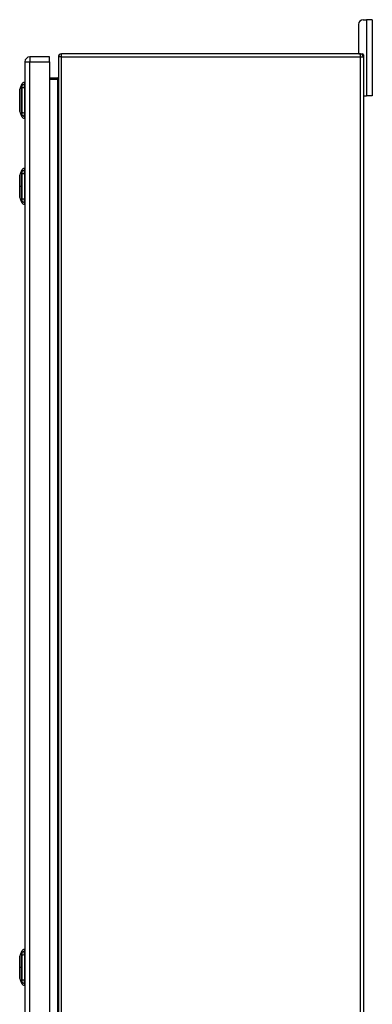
# Model space of a CAD drawing. Header units: inches. Extents: x 12 to 235, y 17 to 143.
# Tile 18 of 25: x 150 to 162, y 79 to 112. Entities that reach past the tile are written whole.
import ezdxf

# ---------------------------------------------------------------- set-up
doc = ezdxf.new("R2010")
doc.units = ezdxf.units.IN
doc.header["$MEASUREMENT"] = 0
doc.layers.add('Visible Edges(ANSI)', color=7, linetype='Continuous', lineweight=25)
doc.layers.add('Visible Tangent Edges(ANSI)', color=7, linetype='Continuous', lineweight=25)

msp = doc.modelspace()

# ---------------------------------------------------------------- linework, layer by layer
at = {"layer": 'Visible Edges(ANSI)'}
for p, q in [((161.385, 111.628), (161.385, 110.69)), ((161.541, 111.784), (161.648, 111.784)), ((161.835, 111.784), (161.648, 111.784)), ((161.835, 111.784), (161.835, 109.284)), ((161.444, 110.659), (151.642, 110.659)), ((161.444, 110.659), (161.512, 110.659)), ((161.543, 110.628), (161.543, 110.56)), ((150.446, 110.4), (150.446, 50.919)), ((151.246, 110.561), (150.607, 110.561)), ((151.246, 110.4), (151.246, 110.561)), ((151.246, 110.4), (151.246, 50.919)), ((151.543, 110.56), (151.543, 50.758)), ((161.543, 110.56), (161.543, 50.758)), ((150.275, 109.494), (150.343, 109.668)), ((150.43, 109.727), (150.43, 109.659)), ((150.43, 109.549), (150.43, 109.659)), ((151.512, 109.861), (151.246, 109.861)), ((150.43, 109.549), (150.43, 108.725)), ((161.574, 109.284), (161.543, 109.284)), ((161.574, 109.284), (161.648, 109.284)), ((161.835, 109.284), (161.648, 109.284)), ((150.343, 108.606), (150.275, 108.78)), ((150.43, 108.614), (150.43, 108.725)), ((150.43, 108.614), (150.43, 108.546)), ((150.275, 106.668), (150.343, 106.842)), ((150.43, 106.901), (150.43, 106.833)), ((150.43, 106.723), (150.43, 106.833)), ((150.43, 106.723), (150.43, 105.899)), ((150.343, 105.78), (150.275, 105.954)), ((150.43, 105.788), (150.43, 105.899)), ((150.43, 105.788), (150.43, 105.72)), ((150.275, 81.017), (150.343, 81.191)), ((150.43, 81.25), (150.43, 81.182)), ((150.43, 81.072), (150.43, 81.182)), ((150.43, 81.072), (150.43, 80.248)), ((150.343, 80.129), (150.275, 80.303)), ((150.43, 80.137), (150.43, 80.248)), ((150.43, 80.137), (150.43, 80.069))]:
    msp.add_line(p, q, dxfattribs=at)
at = {"layer": 'Visible Edges(ANSI)', "flags": 128}
for points in [[(151.543, 109.892), (151.543, 109.89), (151.542, 109.889), (151.542, 109.887), (151.542, 109.885), (151.541, 109.884), (151.541, 109.882), (151.54, 109.88), (151.539, 109.879), (151.539, 109.877), (151.538, 109.875), (151.536, 109.874), (151.535, 109.872), (151.534, 109.871), (151.533, 109.869), (151.531, 109.868), (151.529, 109.867), (151.527, 109.866), (151.525, 109.864), (151.523, 109.864), (151.521, 109.863), (151.519, 109.862), (151.517, 109.862), (151.514, 109.861), (151.512, 109.861)], [(150.275, 109.492), (150.275, 109.492), (150.275, 109.49), (150.275, 109.488), (150.275, 109.485), (150.275, 109.481), (150.275, 109.477), (150.275, 109.471), (150.275, 109.465), (150.275, 109.458), (150.275, 109.45), (150.275, 109.442), (150.275, 109.432), (150.275, 109.422), (150.275, 109.411), (150.275, 109.4), (150.275, 109.388), (150.275, 109.375), (150.275, 109.362), (150.275, 109.348), (150.275, 109.334), (150.275, 109.32), (150.275, 109.304), (150.275, 109.289), (150.275, 109.273), (150.275, 109.256), (150.275, 109.24), (150.275, 109.223), (150.275, 109.206), (150.275, 109.189), (150.275, 109.171), (150.275, 109.154), (150.275, 109.137), (150.275, 109.119), (150.275, 109.102), (150.275, 109.084), (150.275, 109.067), (150.275, 109.05), (150.275, 109.033), (150.275, 109.017), (150.275, 109), (150.275, 108.984), (150.275, 108.969), (150.275, 108.954), (150.275, 108.939), (150.275, 108.925), (150.275, 108.911), (150.275, 108.898), (150.275, 108.885), (150.275, 108.873), (150.275, 108.862), (150.275, 108.851), (150.275, 108.841), (150.275, 108.832), (150.275, 108.824), (150.275, 108.816), (150.275, 108.809), (150.275, 108.802), (150.275, 108.797), (150.275, 108.792), (150.275, 108.789), (150.275, 108.786), (150.275, 108.783), (150.275, 108.782), (150.275, 108.782)], [(150.275, 106.666), (150.275, 106.666), (150.275, 106.664), (150.275, 106.662), (150.275, 106.659), (150.275, 106.655), (150.275, 106.651), (150.275, 106.645), (150.275, 106.639), (150.275, 106.632), (150.275, 106.624), (150.275, 106.615), (150.275, 106.606), (150.275, 106.596), (150.275, 106.585), (150.275, 106.574), (150.275, 106.562), (150.275, 106.55), (150.275, 106.536), (150.275, 106.523), (150.275, 106.508), (150.275, 106.494), (150.275, 106.479), (150.275, 106.463), (150.275, 106.447), (150.275, 106.431), (150.275, 106.414), (150.275, 106.397), (150.275, 106.38), (150.275, 106.363), (150.275, 106.346), (150.275, 106.329), (150.275, 106.311), (150.275, 106.294), (150.275, 106.276), (150.275, 106.259), (150.275, 106.242), (150.275, 106.225), (150.275, 106.208), (150.275, 106.191), (150.275, 106.175), (150.275, 106.159), (150.275, 106.144), (150.275, 106.128), (150.275, 106.113), (150.275, 106.099), (150.275, 106.085), (150.275, 106.072), (150.275, 106.06), (150.275, 106.048), (150.275, 106.036), (150.275, 106.026), (150.275, 106.016), (150.275, 106.006), (150.275, 105.998), (150.275, 105.99), (150.275, 105.983), (150.275, 105.976), (150.275, 105.971), (150.275, 105.966), (150.275, 105.963), (150.275, 105.96), (150.275, 105.957), (150.275, 105.956), (150.275, 105.956)], [(150.275, 81.015), (150.275, 81.015), (150.275, 81.013), (150.275, 81.011), (150.275, 81.008), (150.275, 81.004), (150.275, 81), (150.275, 80.994), (150.275, 80.988), (150.275, 80.981), (150.275, 80.973), (150.275, 80.964), (150.275, 80.955), (150.275, 80.945), (150.275, 80.934), (150.275, 80.923), (150.275, 80.911), (150.275, 80.899), (150.275, 80.885), (150.275, 80.872), (150.275, 80.857), (150.275, 80.843), (150.275, 80.828), (150.275, 80.812), (150.275, 80.796), (150.275, 80.78), (150.275, 80.763), (150.275, 80.746), (150.275, 80.729), (150.275, 80.712), (150.275, 80.695), (150.275, 80.678), (150.275, 80.66), (150.275, 80.643), (150.275, 80.625), (150.275, 80.608), (150.275, 80.591), (150.275, 80.574), (150.275, 80.557), (150.275, 80.54), (150.275, 80.524), (150.275, 80.508), (150.275, 80.493), (150.275, 80.477), (150.275, 80.462), (150.275, 80.448), (150.275, 80.434), (150.275, 80.421), (150.275, 80.409), (150.275, 80.397), (150.275, 80.385), (150.275, 80.375), (150.275, 80.365), (150.275, 80.355), (150.275, 80.347), (150.275, 80.339), (150.275, 80.332), (150.275, 80.325), (150.275, 80.32), (150.275, 80.315), (150.275, 80.312), (150.275, 80.309), (150.275, 80.306), (150.275, 80.305), (150.275, 80.305)]]:
    msp.add_lwpolyline(points, dxfattribs=at)
at = {"layer": 'Visible Edges(ANSI)'}
for centre, radius, start, end in [((161.541, 111.628), 0.156, 90, 180), ((151.642, 110.56), 0.099, 90, 180), ((161.416, 110.69), 0.031, 180, 270), ((161.444, 110.56), 0.099, 0, 90), ((161.512, 110.628), 0.031, 0, 90), ((150.607, 110.4), 0.161, 90, 180), ((150.352, 109.664), 0.00984, 150.2709, 158.7495), ((150.446, 109.61), 0.118, 97.9413, 150.2709), ((150.422, 109.668), 0.0394, 53.1301, 78.463), ((150.28, 109.492), 0.00492, 158.7495, 179.7912), ((161.574, 109.315), 0.031, 180, 270), ((150.28, 108.782), 0.00492, 180.2088, 201.2505), ((150.352, 108.61), 0.00984, 201.2505, 209.7291), ((150.446, 108.663), 0.118, 209.7291, 262.0587), ((150.422, 108.605), 0.0394, 281.537, 306.8699), ((150.352, 106.838), 0.00984, 150.2709, 158.7495), ((150.446, 106.784), 0.118, 97.9413, 150.2709), ((150.422, 106.842), 0.0394, 53.1301, 78.463), ((150.28, 106.666), 0.00492, 158.7495, 179.7912), ((150.28, 105.956), 0.00492, 180.2088, 201.2505), ((150.352, 105.784), 0.00984, 201.2505, 209.7291), ((150.446, 105.837), 0.118, 209.7291, 262.0587), ((150.422, 105.779), 0.0394, 281.537, 306.8699), ((150.352, 81.187), 0.00984, 150.2709, 158.7495), ((150.446, 81.133), 0.118, 97.9413, 150.2709), ((150.422, 81.191), 0.0394, 53.1301, 78.463), ((150.28, 81.015), 0.00492, 158.7495, 179.7912), ((150.28, 80.305), 0.00492, 180.2088, 201.2505), ((150.352, 80.133), 0.00984, 201.2505, 209.7291), ((150.446, 80.186), 0.118, 209.7291, 262.0587), ((150.422, 80.128), 0.0394, 281.537, 306.8699)]:
    msp.add_arc(centre, radius, start, end, dxfattribs=at)
at = {"layer": 'Visible Tangent Edges(ANSI)'}
for p, q in [((161.648, 111.784), (161.648, 109.284)), ((151.642, 110.56), (151.642, 110.659)), ((161.444, 110.56), (161.444, 110.659)), ((150.446, 110.4), (150.607, 110.4)), ((150.607, 110.561), (150.607, 110.4)), ((150.607, 50.919), (150.607, 110.4)), ((150.607, 110.4), (151.246, 110.4)), ((151.642, 110.56), (151.543, 110.56)), ((151.642, 50.758), (151.642, 110.56)), ((151.642, 110.56), (161.444, 110.56)), ((161.444, 110.56), (161.543, 110.56)), ((161.444, 50.758), (161.444, 110.56)), ((150.343, 109.668), (150.275, 109.494)), ((151.246, 109.83), (151.512, 109.83)), ((151.512, 109.861), (151.512, 109.83)), ((151.512, 109.83), (151.512, 51.489)), ((150.343, 109.603), (150.343, 109.602)), ((150.343, 109.529), (150.343, 109.529)), ((150.343, 108.745), (150.343, 108.744)), ((150.343, 108.671), (150.343, 108.671)), ((150.343, 106.777), (150.343, 106.776)), ((150.343, 106.703), (150.343, 106.703)), ((150.343, 106.311), (150.275, 106.311)), ((150.275, 106.311), (150.275, 106.311)), ((150.343, 105.919), (150.343, 105.918)), ((150.343, 105.845), (150.343, 105.845)), ((150.343, 81.126), (150.343, 81.125)), ((150.343, 81.052), (150.343, 81.052)), ((150.343, 80.66), (150.275, 80.66)), ((150.275, 80.66), (150.275, 80.66)), ((150.343, 80.268), (150.343, 80.267)), ((150.343, 80.194), (150.343, 80.194))]:
    msp.add_line(p, q, dxfattribs=at)
at = {"layer": 'Visible Tangent Edges(ANSI)', "flags": 128}
for points in [[(150.343, 109.668), (150.343, 109.668), (150.343, 109.667), (150.343, 109.667), (150.343, 109.666), (150.343, 109.665), (150.343, 109.664), (150.343, 109.662), (150.343, 109.66), (150.343, 109.658), (150.343, 109.656), (150.343, 109.654), (150.343, 109.651), (150.343, 109.648), (150.343, 109.645), (150.343, 109.642), (150.343, 109.639), (150.343, 109.635), (150.343, 109.631), (150.343, 109.627), (150.343, 109.622), (150.343, 109.618), (150.343, 109.613), (150.343, 109.608), (150.343, 109.603)], [(150.344, 109.604), (150.344, 109.61), (150.344, 109.615), (150.344, 109.619), (150.344, 109.624), (150.344, 109.628), (150.344, 109.633), (150.344, 109.636), (150.344, 109.64), (150.344, 109.644), (150.344, 109.647), (150.344, 109.65), (150.344, 109.653), (150.344, 109.655), (150.344, 109.658), (150.344, 109.66), (150.344, 109.662), (150.344, 109.663), (150.344, 109.665), (150.344, 109.666), (150.344, 109.667), (150.344, 109.668), (150.344, 109.669), (150.344, 109.669), (150.344, 109.669)], [(151.512, 109.83), (151.514, 109.83), (151.517, 109.831), (151.519, 109.832), (151.521, 109.833), (151.523, 109.835), (151.525, 109.837), (151.527, 109.839), (151.529, 109.841), (151.531, 109.844), (151.533, 109.846), (151.534, 109.849), (151.535, 109.852), (151.536, 109.855), (151.538, 109.858), (151.539, 109.862), (151.539, 109.865), (151.54, 109.868), (151.541, 109.872), (151.541, 109.875), (151.542, 109.878), (151.542, 109.882), (151.542, 109.885), (151.543, 109.889), (151.543, 109.892)], [(150.275, 109.411), (150.275, 109.418), (150.275, 109.424), (150.275, 109.43), (150.275, 109.436), (150.275, 109.441), (150.275, 109.447), (150.275, 109.452), (150.275, 109.456), (150.275, 109.461), (150.275, 109.465), (150.275, 109.469), (150.275, 109.473), (150.275, 109.476), (150.275, 109.479), (150.275, 109.482), (150.275, 109.484), (150.275, 109.486), (150.275, 109.488), (150.275, 109.49), (150.275, 109.491), (150.275, 109.492), (150.275, 109.493), (150.275, 109.494), (150.275, 109.494)], [(150.275, 109.364), (150.275, 109.367), (150.275, 109.369), (150.275, 109.371), (150.275, 109.373), (150.275, 109.375), (150.275, 109.377), (150.275, 109.379), (150.275, 109.381), (150.275, 109.383), (150.275, 109.385), (150.275, 109.387), (150.275, 109.389), (150.275, 109.391), (150.275, 109.393), (150.275, 109.395), (150.275, 109.397), (150.275, 109.399), (150.275, 109.401), (150.275, 109.402), (150.275, 109.404), (150.275, 109.406), (150.275, 109.408), (150.275, 109.41), (150.275, 109.411)], [(150.275, 108.909), (150.275, 108.925), (150.275, 108.942), (150.275, 108.96), (150.275, 108.978), (150.275, 108.997), (150.275, 109.016), (150.275, 109.035), (150.275, 109.055), (150.275, 109.075), (150.275, 109.096), (150.275, 109.116), (150.275, 109.137), (150.275, 109.157), (150.275, 109.178), (150.275, 109.198), (150.275, 109.219), (150.275, 109.238), (150.275, 109.258), (150.275, 109.277), (150.275, 109.296), (150.275, 109.314), (150.275, 109.331), (150.275, 109.348), (150.275, 109.364)], [(150.343, 109.602), (150.343, 109.601), (150.343, 109.599), (150.343, 109.597), (150.343, 109.595), (150.343, 109.593), (150.343, 109.591), (150.343, 109.588), (150.343, 109.586), (150.343, 109.583), (150.343, 109.58), (150.343, 109.577), (150.343, 109.574), (150.343, 109.571), (150.343, 109.568), (150.343, 109.564), (150.343, 109.561), (150.343, 109.557), (150.343, 109.553), (150.343, 109.55), (150.343, 109.546), (150.343, 109.542), (150.343, 109.538), (150.343, 109.533), (150.343, 109.529)], [(150.343, 109.529), (150.343, 109.497), (150.343, 109.465), (150.343, 109.433), (150.343, 109.401), (150.343, 109.369), (150.343, 109.336), (150.343, 109.303), (150.343, 109.27), (150.343, 109.237), (150.343, 109.204), (150.343, 109.171), (150.343, 109.138), (150.343, 109.104), (150.343, 109.071), (150.343, 109.038), (150.343, 109.005), (150.343, 108.972), (150.343, 108.939), (150.343, 108.906), (150.343, 108.873), (150.343, 108.841), (150.343, 108.808), (150.343, 108.776), (150.343, 108.745)], [(150.344, 109.53), (150.344, 109.534), (150.344, 109.538), (150.344, 109.543), (150.344, 109.547), (150.344, 109.551), (150.344, 109.555), (150.344, 109.558), (150.344, 109.562), (150.344, 109.566), (150.344, 109.569), (150.344, 109.573), (150.344, 109.576), (150.344, 109.579), (150.344, 109.582), (150.344, 109.585), (150.344, 109.588), (150.344, 109.59), (150.344, 109.593), (150.344, 109.595), (150.344, 109.597), (150.344, 109.599), (150.344, 109.601), (150.344, 109.603), (150.344, 109.604)], [(150.344, 108.744), (150.344, 108.775), (150.344, 108.807), (150.344, 108.84), (150.344, 108.872), (150.344, 108.905), (150.344, 108.938), (150.344, 108.971), (150.344, 109.004), (150.344, 109.038), (150.344, 109.071), (150.344, 109.104), (150.344, 109.138), (150.344, 109.171), (150.344, 109.204), (150.344, 109.237), (150.344, 109.271), (150.344, 109.304), (150.344, 109.336), (150.344, 109.369), (150.344, 109.402), (150.344, 109.434), (150.344, 109.466), (150.344, 109.498), (150.344, 109.53)], [(150.275, 108.862), (150.275, 108.864), (150.275, 108.866), (150.275, 108.868), (150.275, 108.869), (150.275, 108.871), (150.275, 108.873), (150.275, 108.875), (150.275, 108.877), (150.275, 108.879), (150.275, 108.881), (150.275, 108.883), (150.275, 108.885), (150.275, 108.887), (150.275, 108.889), (150.275, 108.891), (150.275, 108.893), (150.275, 108.895), (150.275, 108.897), (150.275, 108.899), (150.275, 108.901), (150.275, 108.903), (150.275, 108.905), (150.275, 108.907), (150.275, 108.909)], [(150.275, 108.78), (150.275, 108.78), (150.275, 108.781), (150.275, 108.781), (150.275, 108.782), (150.275, 108.784), (150.275, 108.785), (150.275, 108.787), (150.275, 108.789), (150.275, 108.792), (150.275, 108.795), (150.275, 108.798), (150.275, 108.801), (150.275, 108.805), (150.275, 108.809), (150.275, 108.813), (150.275, 108.818), (150.275, 108.822), (150.275, 108.827), (150.275, 108.832), (150.275, 108.838), (150.275, 108.844), (150.275, 108.85), (150.275, 108.856), (150.275, 108.862)], [(150.343, 108.744), (150.343, 108.74), (150.343, 108.736), (150.343, 108.732), (150.343, 108.728), (150.343, 108.724), (150.343, 108.72), (150.343, 108.717), (150.343, 108.713), (150.343, 108.709), (150.343, 108.706), (150.343, 108.703), (150.343, 108.699), (150.343, 108.696), (150.343, 108.693), (150.343, 108.691), (150.343, 108.688), (150.343, 108.685), (150.343, 108.683), (150.343, 108.681), (150.343, 108.678), (150.343, 108.676), (150.343, 108.675), (150.343, 108.673), (150.343, 108.671)], [(150.343, 108.671), (150.343, 108.666), (150.343, 108.661), (150.343, 108.656), (150.343, 108.651), (150.343, 108.647), (150.343, 108.643), (150.343, 108.639), (150.343, 108.635), (150.343, 108.632), (150.343, 108.628), (150.343, 108.625), (150.343, 108.622), (150.343, 108.62), (150.343, 108.617), (150.343, 108.615), (150.343, 108.613), (150.343, 108.612), (150.343, 108.61), (150.343, 108.609), (150.343, 108.608), (150.343, 108.607), (150.343, 108.606), (150.343, 108.606), (150.343, 108.606)], [(150.344, 108.669), (150.344, 108.671), (150.344, 108.673), (150.344, 108.674), (150.344, 108.676), (150.344, 108.679), (150.344, 108.681), (150.344, 108.683), (150.344, 108.686), (150.344, 108.689), (150.344, 108.692), (150.344, 108.695), (150.344, 108.698), (150.344, 108.701), (150.344, 108.704), (150.344, 108.708), (150.344, 108.712), (150.344, 108.715), (150.344, 108.719), (150.344, 108.723), (150.344, 108.727), (150.344, 108.731), (150.344, 108.735), (150.344, 108.739), (150.344, 108.744)], [(150.344, 108.605), (150.344, 108.605), (150.344, 108.605), (150.344, 108.606), (150.344, 108.607), (150.344, 108.608), (150.344, 108.609), (150.344, 108.61), (150.344, 108.612), (150.344, 108.614), (150.344, 108.616), (150.344, 108.618), (150.344, 108.621), (150.344, 108.624), (150.344, 108.627), (150.344, 108.63), (150.344, 108.634), (150.344, 108.637), (150.344, 108.641), (150.344, 108.645), (150.344, 108.65), (150.344, 108.654), (150.344, 108.659), (150.344, 108.664), (150.344, 108.669)], [(150.343, 106.842), (150.343, 106.842), (150.343, 106.841), (150.343, 106.841), (150.343, 106.84), (150.343, 106.839), (150.343, 106.838), (150.343, 106.836), (150.343, 106.834), (150.343, 106.832), (150.343, 106.83), (150.343, 106.828), (150.343, 106.825), (150.343, 106.822), (150.343, 106.819), (150.343, 106.816), (150.343, 106.813), (150.343, 106.809), (150.343, 106.805), (150.343, 106.801), (150.343, 106.796), (150.343, 106.792), (150.343, 106.787), (150.343, 106.782), (150.343, 106.777)], [(150.343, 106.776), (150.343, 106.775), (150.343, 106.773), (150.343, 106.771), (150.343, 106.769), (150.343, 106.767), (150.343, 106.765), (150.343, 106.762), (150.343, 106.76), (150.343, 106.757), (150.343, 106.754), (150.343, 106.751), (150.343, 106.748), (150.343, 106.745), (150.343, 106.742), (150.343, 106.738), (150.343, 106.735), (150.343, 106.731), (150.343, 106.727), (150.343, 106.724), (150.343, 106.72), (150.343, 106.716), (150.343, 106.712), (150.343, 106.707), (150.343, 106.703)], [(150.344, 106.778), (150.344, 106.784), (150.344, 106.789), (150.344, 106.793), (150.344, 106.798), (150.344, 106.802), (150.344, 106.807), (150.344, 106.81), (150.344, 106.814), (150.344, 106.818), (150.344, 106.821), (150.344, 106.824), (150.344, 106.827), (150.344, 106.829), (150.344, 106.832), (150.344, 106.834), (150.344, 106.836), (150.344, 106.837), (150.344, 106.839), (150.344, 106.84), (150.344, 106.841), (150.344, 106.842), (150.344, 106.843), (150.344, 106.843), (150.344, 106.843)], [(150.344, 106.704), (150.344, 106.708), (150.344, 106.712), (150.344, 106.717), (150.344, 106.721), (150.344, 106.725), (150.344, 106.729), (150.344, 106.732), (150.344, 106.736), (150.344, 106.74), (150.344, 106.743), (150.344, 106.747), (150.344, 106.75), (150.344, 106.753), (150.344, 106.756), (150.344, 106.759), (150.344, 106.762), (150.344, 106.764), (150.344, 106.767), (150.344, 106.769), (150.344, 106.771), (150.344, 106.773), (150.344, 106.775), (150.344, 106.777), (150.344, 106.778)], [(150.275, 106.585), (150.275, 106.592), (150.275, 106.598), (150.275, 106.604), (150.275, 106.61), (150.275, 106.615), (150.275, 106.621), (150.275, 106.625), (150.275, 106.63), (150.275, 106.635), (150.275, 106.639), (150.275, 106.643), (150.275, 106.646), (150.275, 106.65), (150.275, 106.653), (150.275, 106.656), (150.275, 106.658), (150.275, 106.66), (150.275, 106.662), (150.275, 106.664), (150.275, 106.665), (150.275, 106.666), (150.275, 106.667), (150.275, 106.668), (150.275, 106.668)], [(150.275, 106.538), (150.275, 106.541), (150.275, 106.543), (150.275, 106.545), (150.275, 106.547), (150.275, 106.549), (150.275, 106.551), (150.275, 106.553), (150.275, 106.555), (150.275, 106.557), (150.275, 106.559), (150.275, 106.561), (150.275, 106.563), (150.275, 106.565), (150.275, 106.567), (150.275, 106.569), (150.275, 106.571), (150.275, 106.573), (150.275, 106.575), (150.275, 106.576), (150.275, 106.578), (150.275, 106.58), (150.275, 106.582), (150.275, 106.584), (150.275, 106.585)], [(150.275, 106.311), (150.275, 106.321), (150.275, 106.331), (150.275, 106.342), (150.275, 106.352), (150.275, 106.362), (150.275, 106.372), (150.275, 106.382), (150.275, 106.393), (150.275, 106.403), (150.275, 106.412), (150.275, 106.422), (150.275, 106.432), (150.275, 106.441), (150.275, 106.451), (150.275, 106.46), (150.275, 106.47), (150.275, 106.479), (150.275, 106.488), (150.275, 106.497), (150.275, 106.505), (150.275, 106.514), (150.275, 106.522), (150.275, 106.53), (150.275, 106.538)], [(150.343, 106.703), (150.343, 106.687), (150.343, 106.671), (150.343, 106.655), (150.343, 106.639), (150.343, 106.623), (150.343, 106.607), (150.343, 106.591), (150.343, 106.575), (150.343, 106.559), (150.343, 106.542), (150.343, 106.526), (150.343, 106.51), (150.343, 106.493), (150.343, 106.477), (150.343, 106.46), (150.343, 106.444), (150.343, 106.427), (150.343, 106.411), (150.343, 106.394), (150.343, 106.377), (150.343, 106.361), (150.343, 106.344), (150.343, 106.327), (150.343, 106.311)], [(150.344, 105.918), (150.344, 105.949), (150.344, 105.981), (150.344, 106.014), (150.344, 106.046), (150.344, 106.079), (150.344, 106.112), (150.344, 106.145), (150.344, 106.178), (150.344, 106.211), (150.344, 106.245), (150.344, 106.278), (150.344, 106.311), (150.344, 106.345), (150.344, 106.378), (150.344, 106.411), (150.344, 106.444), (150.344, 106.477), (150.344, 106.51), (150.344, 106.543), (150.344, 106.576), (150.344, 106.608), (150.344, 106.64), (150.344, 106.672), (150.344, 106.704)], [(150.275, 106.083), (150.275, 106.091), (150.275, 106.1), (150.275, 106.108), (150.275, 106.116), (150.275, 106.125), (150.275, 106.134), (150.275, 106.143), (150.275, 106.152), (150.275, 106.161), (150.275, 106.171), (150.275, 106.18), (150.275, 106.19), (150.275, 106.2), (150.275, 106.209), (150.275, 106.219), (150.275, 106.229), (150.275, 106.239), (150.275, 106.249), (150.275, 106.26), (150.275, 106.27), (150.275, 106.28), (150.275, 106.29), (150.275, 106.301), (150.275, 106.311)], [(150.275, 106.036), (150.275, 106.038), (150.275, 106.04), (150.275, 106.042), (150.275, 106.043), (150.275, 106.045), (150.275, 106.047), (150.275, 106.049), (150.275, 106.051), (150.275, 106.053), (150.275, 106.055), (150.275, 106.057), (150.275, 106.059), (150.275, 106.061), (150.275, 106.063), (150.275, 106.065), (150.275, 106.067), (150.275, 106.069), (150.275, 106.071), (150.275, 106.073), (150.275, 106.075), (150.275, 106.077), (150.275, 106.079), (150.275, 106.081), (150.275, 106.083)], [(150.343, 106.311), (150.343, 106.294), (150.343, 106.278), (150.343, 106.261), (150.343, 106.245), (150.343, 106.228), (150.343, 106.211), (150.343, 106.195), (150.343, 106.178), (150.343, 106.162), (150.343, 106.145), (150.343, 106.129), (150.343, 106.112), (150.343, 106.096), (150.343, 106.079), (150.343, 106.063), (150.343, 106.047), (150.343, 106.031), (150.343, 106.014), (150.343, 105.998), (150.343, 105.982), (150.343, 105.966), (150.343, 105.95), (150.343, 105.935), (150.343, 105.919)], [(150.275, 105.954), (150.275, 105.954), (150.275, 105.955), (150.275, 105.955), (150.275, 105.956), (150.275, 105.958), (150.275, 105.959), (150.275, 105.961), (150.275, 105.964), (150.275, 105.966), (150.275, 105.969), (150.275, 105.972), (150.275, 105.975), (150.275, 105.979), (150.275, 105.983), (150.275, 105.987), (150.275, 105.991), (150.275, 105.996), (150.275, 106.001), (150.275, 106.006), (150.275, 106.012), (150.275, 106.018), (150.275, 106.024), (150.275, 106.03), (150.275, 106.036)], [(150.343, 105.918), (150.343, 105.914), (150.343, 105.91), (150.343, 105.906), (150.343, 105.902), (150.343, 105.898), (150.343, 105.894), (150.343, 105.891), (150.343, 105.887), (150.343, 105.883), (150.343, 105.88), (150.343, 105.877), (150.343, 105.873), (150.343, 105.87), (150.343, 105.867), (150.343, 105.865), (150.343, 105.862), (150.343, 105.859), (150.343, 105.857), (150.343, 105.855), (150.343, 105.852), (150.343, 105.85), (150.343, 105.849), (150.343, 105.847), (150.343, 105.845)], [(150.343, 105.845), (150.343, 105.84), (150.343, 105.835), (150.343, 105.83), (150.343, 105.825), (150.343, 105.821), (150.343, 105.817), (150.343, 105.813), (150.343, 105.809), (150.343, 105.806), (150.343, 105.802), (150.343, 105.799), (150.343, 105.796), (150.343, 105.794), (150.343, 105.791), (150.343, 105.789), (150.343, 105.787), (150.343, 105.786), (150.343, 105.784), (150.343, 105.783), (150.343, 105.782), (150.343, 105.781), (150.343, 105.78), (150.343, 105.78), (150.343, 105.78)], [(150.344, 105.843), (150.344, 105.845), (150.344, 105.847), (150.344, 105.848), (150.344, 105.85), (150.344, 105.853), (150.344, 105.855), (150.344, 105.857), (150.344, 105.86), (150.344, 105.863), (150.344, 105.866), (150.344, 105.869), (150.344, 105.872), (150.344, 105.875), (150.344, 105.878), (150.344, 105.882), (150.344, 105.886), (150.344, 105.889), (150.344, 105.893), (150.344, 105.897), (150.344, 105.901), (150.344, 105.905), (150.344, 105.909), (150.344, 105.913), (150.344, 105.918)], [(150.344, 105.779), (150.344, 105.779), (150.344, 105.779), (150.344, 105.78), (150.344, 105.781), (150.344, 105.782), (150.344, 105.783), (150.344, 105.784), (150.344, 105.786), (150.344, 105.788), (150.344, 105.79), (150.344, 105.792), (150.344, 105.795), (150.344, 105.798), (150.344, 105.801), (150.344, 105.804), (150.344, 105.808), (150.344, 105.811), (150.344, 105.815), (150.344, 105.819), (150.344, 105.824), (150.344, 105.828), (150.344, 105.833), (150.344, 105.838), (150.344, 105.843)], [(150.343, 81.191), (150.343, 81.191), (150.343, 81.19), (150.343, 81.19), (150.343, 81.189), (150.343, 81.188), (150.343, 81.187), (150.343, 81.185), (150.343, 81.183), (150.343, 81.181), (150.343, 81.179), (150.343, 81.177), (150.343, 81.174), (150.343, 81.171), (150.343, 81.168), (150.343, 81.165), (150.343, 81.162), (150.343, 81.158), (150.343, 81.154), (150.343, 81.15), (150.343, 81.145), (150.343, 81.141), (150.343, 81.136), (150.343, 81.131), (150.343, 81.126)], [(150.344, 81.127), (150.344, 81.133), (150.344, 81.138), (150.344, 81.142), (150.344, 81.147), (150.344, 81.151), (150.344, 81.156), (150.344, 81.159), (150.344, 81.163), (150.344, 81.167), (150.344, 81.17), (150.344, 81.173), (150.344, 81.176), (150.344, 81.178), (150.344, 81.181), (150.344, 81.183), (150.344, 81.185), (150.344, 81.186), (150.344, 81.188), (150.344, 81.189), (150.344, 81.19), (150.344, 81.191), (150.344, 81.192), (150.344, 81.192), (150.344, 81.192)], [(150.275, 80.934), (150.275, 80.941), (150.275, 80.947), (150.275, 80.953), (150.275, 80.959), (150.275, 80.964), (150.275, 80.97), (150.275, 80.974), (150.275, 80.979), (150.275, 80.984), (150.275, 80.988), (150.275, 80.992), (150.275, 80.995), (150.275, 80.999), (150.275, 81.002), (150.275, 81.005), (150.275, 81.007), (150.275, 81.009), (150.275, 81.011), (150.275, 81.013), (150.275, 81.014), (150.275, 81.015), (150.275, 81.016), (150.275, 81.017), (150.275, 81.017)], [(150.275, 80.887), (150.275, 80.89), (150.275, 80.892), (150.275, 80.894), (150.275, 80.896), (150.275, 80.898), (150.275, 80.9), (150.275, 80.902), (150.275, 80.904), (150.275, 80.906), (150.275, 80.908), (150.275, 80.91), (150.275, 80.912), (150.275, 80.914), (150.275, 80.916), (150.275, 80.918), (150.275, 80.92), (150.275, 80.922), (150.275, 80.924), (150.275, 80.925), (150.275, 80.927), (150.275, 80.929), (150.275, 80.931), (150.275, 80.933), (150.275, 80.934)], [(150.275, 80.66), (150.275, 80.67), (150.275, 80.68), (150.275, 80.691), (150.275, 80.701), (150.275, 80.711), (150.275, 80.721), (150.275, 80.731), (150.275, 80.742), (150.275, 80.752), (150.275, 80.761), (150.275, 80.771), (150.275, 80.781), (150.275, 80.79), (150.275, 80.8), (150.275, 80.809), (150.275, 80.819), (150.275, 80.828), (150.275, 80.837), (150.275, 80.846), (150.275, 80.854), (150.275, 80.863), (150.275, 80.871), (150.275, 80.879), (150.275, 80.887)], [(150.343, 81.125), (150.343, 81.124), (150.343, 81.122), (150.343, 81.12), (150.343, 81.118), (150.343, 81.116), (150.343, 81.114), (150.343, 81.111), (150.343, 81.109), (150.343, 81.106), (150.343, 81.103), (150.343, 81.1), (150.343, 81.097), (150.343, 81.094), (150.343, 81.091), (150.343, 81.087), (150.343, 81.084), (150.343, 81.08), (150.343, 81.076), (150.343, 81.073), (150.343, 81.069), (150.343, 81.065), (150.343, 81.061), (150.343, 81.056), (150.343, 81.052)], [(150.343, 81.052), (150.343, 81.036), (150.343, 81.02), (150.343, 81.004), (150.343, 80.988), (150.343, 80.972), (150.343, 80.956), (150.343, 80.94), (150.343, 80.924), (150.343, 80.908), (150.343, 80.891), (150.343, 80.875), (150.343, 80.859), (150.343, 80.842), (150.343, 80.826), (150.343, 80.809), (150.343, 80.793), (150.343, 80.776), (150.343, 80.76), (150.343, 80.743), (150.343, 80.726), (150.343, 80.71), (150.343, 80.693), (150.343, 80.676), (150.343, 80.66)], [(150.344, 81.053), (150.344, 81.057), (150.344, 81.061), (150.344, 81.066), (150.344, 81.07), (150.344, 81.074), (150.344, 81.078), (150.344, 81.081), (150.344, 81.085), (150.344, 81.089), (150.344, 81.092), (150.344, 81.096), (150.344, 81.099), (150.344, 81.102), (150.344, 81.105), (150.344, 81.108), (150.344, 81.111), (150.344, 81.113), (150.344, 81.116), (150.344, 81.118), (150.344, 81.12), (150.344, 81.122), (150.344, 81.124), (150.344, 81.126), (150.344, 81.127)], [(150.344, 80.267), (150.344, 80.298), (150.344, 80.33), (150.344, 80.363), (150.344, 80.395), (150.344, 80.428), (150.344, 80.461), (150.344, 80.494), (150.344, 80.527), (150.344, 80.56), (150.344, 80.594), (150.344, 80.627), (150.344, 80.66), (150.344, 80.694), (150.344, 80.727), (150.344, 80.76), (150.344, 80.793), (150.344, 80.826), (150.344, 80.859), (150.344, 80.892), (150.344, 80.925), (150.344, 80.957), (150.344, 80.989), (150.344, 81.021), (150.344, 81.053)], [(150.275, 80.432), (150.275, 80.44), (150.275, 80.449), (150.275, 80.457), (150.275, 80.465), (150.275, 80.474), (150.275, 80.483), (150.275, 80.492), (150.275, 80.501), (150.275, 80.51), (150.275, 80.52), (150.275, 80.529), (150.275, 80.539), (150.275, 80.549), (150.275, 80.558), (150.275, 80.568), (150.275, 80.578), (150.275, 80.588), (150.275, 80.598), (150.275, 80.609), (150.275, 80.619), (150.275, 80.629), (150.275, 80.639), (150.275, 80.65), (150.275, 80.66)], [(150.343, 80.66), (150.343, 80.643), (150.343, 80.627), (150.343, 80.61), (150.343, 80.594), (150.343, 80.577), (150.343, 80.56), (150.343, 80.544), (150.343, 80.527), (150.343, 80.511), (150.343, 80.494), (150.343, 80.478), (150.343, 80.461), (150.343, 80.445), (150.343, 80.428), (150.343, 80.412), (150.343, 80.396), (150.343, 80.38), (150.343, 80.363), (150.343, 80.347), (150.343, 80.331), (150.343, 80.315), (150.343, 80.299), (150.343, 80.284), (150.343, 80.268)], [(150.275, 80.385), (150.275, 80.387), (150.275, 80.389), (150.275, 80.391), (150.275, 80.392), (150.275, 80.394), (150.275, 80.396), (150.275, 80.398), (150.275, 80.4), (150.275, 80.402), (150.275, 80.404), (150.275, 80.406), (150.275, 80.408), (150.275, 80.41), (150.275, 80.412), (150.275, 80.414), (150.275, 80.416), (150.275, 80.418), (150.275, 80.42), (150.275, 80.422), (150.275, 80.424), (150.275, 80.426), (150.275, 80.428), (150.275, 80.43), (150.275, 80.432)], [(150.275, 80.303), (150.275, 80.303), (150.275, 80.304), (150.275, 80.304), (150.275, 80.305), (150.275, 80.307), (150.275, 80.308), (150.275, 80.31), (150.275, 80.313), (150.275, 80.315), (150.275, 80.318), (150.275, 80.321), (150.275, 80.324), (150.275, 80.328), (150.275, 80.332), (150.275, 80.336), (150.275, 80.34), (150.275, 80.345), (150.275, 80.35), (150.275, 80.355), (150.275, 80.361), (150.275, 80.367), (150.275, 80.373), (150.275, 80.379), (150.275, 80.385)], [(150.343, 80.267), (150.343, 80.263), (150.343, 80.259), (150.343, 80.255), (150.343, 80.251), (150.343, 80.247), (150.343, 80.243), (150.343, 80.24), (150.343, 80.236), (150.343, 80.232), (150.343, 80.229), (150.343, 80.226), (150.343, 80.222), (150.343, 80.219), (150.343, 80.216), (150.343, 80.214), (150.343, 80.211), (150.343, 80.208), (150.343, 80.206), (150.343, 80.204), (150.343, 80.201), (150.343, 80.199), (150.343, 80.198), (150.343, 80.196), (150.343, 80.194)], [(150.344, 80.192), (150.344, 80.194), (150.344, 80.196), (150.344, 80.197), (150.344, 80.199), (150.344, 80.202), (150.344, 80.204), (150.344, 80.206), (150.344, 80.209), (150.344, 80.212), (150.344, 80.215), (150.344, 80.218), (150.344, 80.221), (150.344, 80.224), (150.344, 80.227), (150.344, 80.231), (150.344, 80.235), (150.344, 80.238), (150.344, 80.242), (150.344, 80.246), (150.344, 80.25), (150.344, 80.254), (150.344, 80.258), (150.344, 80.262), (150.344, 80.267)], [(150.343, 80.194), (150.343, 80.189), (150.343, 80.184), (150.343, 80.179), (150.343, 80.174), (150.343, 80.17), (150.343, 80.166), (150.343, 80.162), (150.343, 80.158), (150.343, 80.155), (150.343, 80.151), (150.343, 80.148), (150.343, 80.145), (150.343, 80.143), (150.343, 80.14), (150.343, 80.138), (150.343, 80.136), (150.343, 80.135), (150.343, 80.133), (150.343, 80.132), (150.343, 80.131), (150.343, 80.13), (150.343, 80.129), (150.343, 80.129), (150.343, 80.129)], [(150.344, 80.128), (150.344, 80.128), (150.344, 80.128), (150.344, 80.129), (150.344, 80.13), (150.344, 80.131), (150.344, 80.132), (150.344, 80.133), (150.344, 80.135), (150.344, 80.137), (150.344, 80.139), (150.344, 80.141), (150.344, 80.144), (150.344, 80.147), (150.344, 80.15), (150.344, 80.153), (150.344, 80.157), (150.344, 80.16), (150.344, 80.164), (150.344, 80.168), (150.344, 80.173), (150.344, 80.177), (150.344, 80.182), (150.344, 80.187), (150.344, 80.192)]]:
    msp.add_lwpolyline(points, dxfattribs=at)
at = {"layer": 'Visible Tangent Edges(ANSI)'}
msp.add_arc((150.28, 109.492), 0.00492, 158.7495, 179.7912, dxfattribs=at)
for centre, major_axis, ratio, start_param, end_param in [((150.446, 109.549), (-0.118, 0), 0.946806, 4.850991, 5.760348), ((150.352, 109.6), (-0.00984, -0.00009), 0.948405, 5.751701, 5.992347), ((150.352, 109.528), (-0.00984, 0.00003), 0.317047, 5.761322, 6.001968), ((150.446, 109.511), (-0.118, 0), 0.321806, 4.850991, 5.760348), ((150.352, 108.745), (-0.00984, -0.00003), 0.317047, 0.281217, 0.521863), ((150.352, 108.674), (-0.00984, 0.00009), 0.948405, 0.290838, 0.531485), ((150.446, 108.763), (-0.118, 0), 0.321806, 0.522838, 1.432195), ((150.446, 108.725), (-0.118, 0), 0.946806, 0.522838, 1.432195), ((150.352, 106.774), (-0.00984, -0.00009), 0.948405, 5.751701, 5.992347), ((150.446, 106.723), (-0.118, 0), 0.946806, 4.850991, 5.760348), ((150.446, 106.685), (-0.118, 0), 0.321806, 4.850991, 5.760348), ((150.352, 106.702), (-0.00984, 0.00003), 0.317047, 5.761322, 6.001968), ((150.352, 105.919), (-0.00984, -0.00003), 0.317047, 0.281217, 0.521863), ((150.352, 105.848), (-0.00984, 0.00009), 0.948405, 0.290838, 0.531485), ((150.446, 105.937), (-0.118, 0), 0.321806, 0.522838, 1.432195), ((150.446, 105.899), (-0.118, 0), 0.946806, 0.522838, 1.432195), ((150.446, 81.072), (-0.118, 0), 0.946806, 4.850991, 5.760348), ((150.352, 81.123), (-0.00984, -0.00009), 0.948405, 5.751701, 5.992347), ((150.352, 81.051), (-0.00984, 0.00003), 0.317047, 5.761322, 6.001968), ((150.446, 81.034), (-0.118, 0), 0.321806, 4.850991, 5.760348), ((150.352, 80.268), (-0.00984, -0.00003), 0.317047, 0.281217, 0.521863), ((150.446, 80.286), (-0.118, 0), 0.321806, 0.522838, 1.432195), ((150.352, 80.197), (-0.00984, 0.00009), 0.948405, 0.290838, 0.531485), ((150.446, 80.248), (-0.118, 0), 0.946806, 0.522838, 1.432195)]:
    msp.add_ellipse(centre, major_axis=major_axis, ratio=ratio, start_param=start_param, end_param=end_param, dxfattribs=at)

doc.saveas('drawing.dxf')
